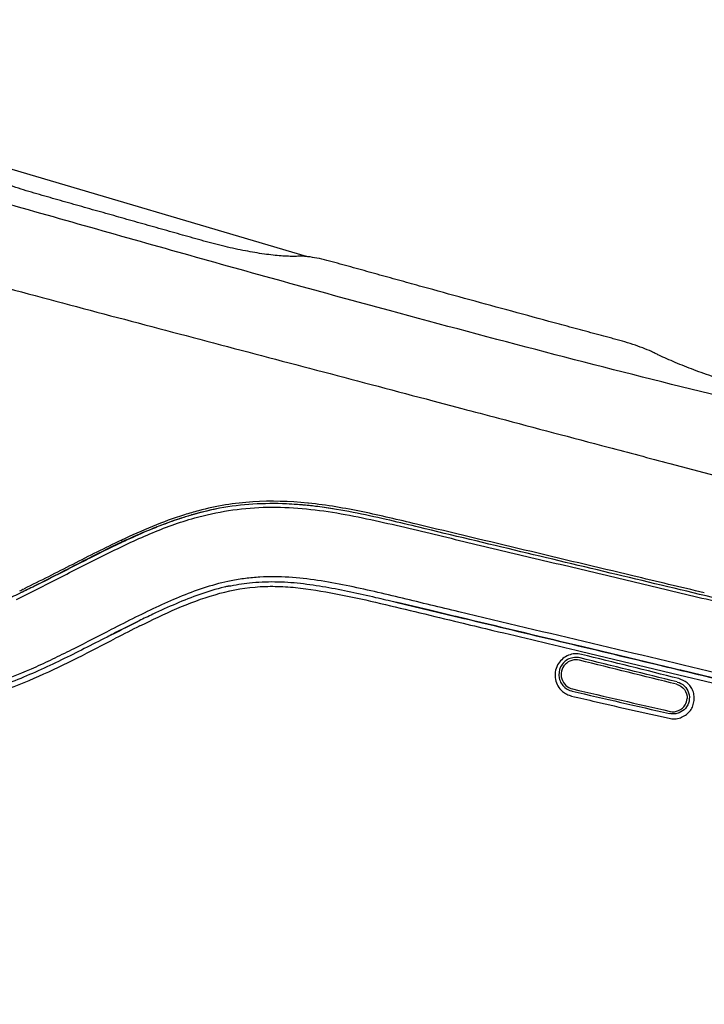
# Model space of a CAD drawing. Header units: millimetres. Extents: x 0 to 420, y 0 to 297.
# Tile 26 of 37: x 178 to 210, y 228 to 274. Entities that reach past the tile are written whole.
import ezdxf

# ---------------------------------------------------------------- set-up
doc = ezdxf.new("R2010")
doc.units = ezdxf.units.MM
doc.header["$LTSCALE"] = 23.1
doc.header["$PDMODE"] = 3
doc.header["$PDSIZE"] = 8
doc.layers.get('0').update_dxf_attribs({"linetype": 'CONTINUOUS'})
doc.layers.get('Defpoints').update_dxf_attribs({"linetype": 'CONTINUOUS'})
doc.layers.add('20_ALL_FEATURES', color=7, linetype='CONTINUOUS')
doc.layers.add('51__DRAFT_DIMS', color=7, linetype='CONTINUOUS')
doc.styles.get("Standard").update_dxf_attribs({"font": 'simfang.ttf'})
doc.dimstyles.new('DIMSTYLE_1', dxfattribs={"dimtxt": 3, "dimasz": 3, "dimexe": 2.5, "dimexo": 0.5, "dimgap": 0.75, "dimtad": 1, "dimdec": 1, "dimdsep": 46, "dimtxsty": 'Standard', "dimblk": '_FILLED', "dimblk1": '_FILLED', "dimblk2": '_FILLED', "dimcen": 0.09, "dimclrt": 3, "dimadec": 1, "dimazin": 2, "dimtp": 0.5, "dimtm": 0.5, "dimtfac": 1, "dimtdec": 1, "dimtofl": 0, "dimtmove": 0, "dimatfit": 3, "dimldrblk": '_FILLED', "dimfxl": 1, "dimtolj": 1, "dimarcsym": 0})
doc.dimstyles.new('DIMSTYLE_2', dxfattribs={"dimtxt": 3, "dimasz": 3, "dimexe": 2.5, "dimexo": 0.5, "dimgap": 0.75, "dimtad": 1, "dimdec": 1, "dimdsep": 46, "dimtxsty": 'Standard', "dimblk": '_FILLED', "dimblk1": '_FILLED', "dimblk2": '_FILLED', "dimcen": 0.09, "dimclrt": 3, "dimadec": 1, "dimazin": 2, "dimtp": 0.3, "dimtm": 0.3, "dimtfac": 1, "dimtdec": 1, "dimtofl": 0, "dimtmove": 0, "dimatfit": 3, "dimldrblk": '_FILLED', "dimfxl": 1, "dimtolj": 1, "dimarcsym": 0})

# ---------------------------------------------------------------- blocks, each defined once
blk = doc.blocks.new('_FILLED')
at = {"color": 0, "linetype": 'ByBlock'}
blk.add_solid([(0, 0), (-1, 0.1667), (-1, -0.1667)], dxfattribs=at)
blk = doc.blocks.new('*D1')
at = {"layer": '51__DRAFT_DIMS', "color": 0, "lineweight": -2}
for p, q in [((159.14, 273.808), (135.82, 273.692)), ((139.142, 109.19), (138.345, 268.704)), ((178.663, 104.387), (136.667, 104.177))]:
    blk.add_line(p, q, dxfattribs=at)
at = {"layer": 'Defpoints', "color": 0}
for p in [(159.64, 273.811), (138.32, 273.704), (179.163, 104.39)]:
    blk.add_point(p, dxfattribs=at)
at = {"layer": '51__DRAFT_DIMS', "color": 0, "linetype": 'ByBlock', "lineweight": -2, "xscale": 5, "yscale": 5, "zscale": 5}
for p, rotation in [((138.32, 273.704), 90.28656286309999), ((139.167, 104.19), 270.2865628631)]:
    blk.add_blockref('_FILLED', p, dxfattribs=dict(at, rotation=rotation))
at = {"layer": '51__DRAFT_DIMS', "color": 3, "insert": (144.58, 188.9), "char_height": 5, "attachment_point": 2, "rotation": 270.2866}
blk.add_mtext('\\A1;169.5', dxfattribs=at)
blk = doc.blocks.new('*D2')
at = {"layer": '51__DRAFT_DIMS', "color": 0, "lineweight": -2}
for p, q in [((148.109, 249.054), (151.22, 284.63)), ((239.623, 274.389), (155.983, 281.704)), ((241.601, 239.62), (244.822, 276.444))]:
    blk.add_line(p, q, dxfattribs=at)
at = {"layer": 'Defpoints', "color": 0}
for p in [(151.002, 282.14), (148.065, 248.556), (241.558, 239.122)]:
    blk.add_point(p, dxfattribs=at)
at = {"layer": '51__DRAFT_DIMS', "color": 0, "linetype": 'ByBlock', "lineweight": -2, "xscale": 5, "yscale": 5, "zscale": 5}
for p, rotation in [((151.002, 282.14), 175.0016752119), ((244.604, 273.953), 355.0016752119)]:
    blk.add_blockref('_FILLED', p, dxfattribs=dict(at, rotation=rotation))
at = {"layer": '51__DRAFT_DIMS', "color": 3, "insert": (198.309, 283.831), "char_height": 5, "attachment_point": 2, "rotation": 355.0017}
blk.add_mtext('\\A1;94', dxfattribs=at)

msp = doc.modelspace()

# ---------------------------------------------------------------- linework, layer by layer
at = {"layer": '20_ALL_FEATURES', "color": 7}
for p, q in [((191.726, 262.687), (173.93, 267.945)), ((197.659, 255.902), (199.02, 255.542)), ((186.426, 250.561), (186.419, 250.559)), ((191.804, 250.975), (191.754, 250.98)), ((185.836, 250.382), (185.822, 250.377)), ((186.247, 250.51), (186.232, 250.505)), ((186.247, 250.51), (186.232, 250.505)), ((186.248, 250.51), (186.236, 250.507)), ((196.857, 249.989), (196.78, 250.008)), ((183.061, 249.253), (183.003, 249.225)), ((181.432, 248.452), (181.358, 248.414)), ((178.248, 246.854), (178.282, 246.87)), ((178.282, 246.87), (178.261, 246.86)), ((195.922, 246.433), (198.724, 245.762)), ((197.31, 246.1), (195.922, 246.432)), ((197.388, 246.081), (197.31, 246.1)), ((198.584, 245.795), (197.388, 246.081)), ((183.857, 245.555), (183.788, 245.521)), ((183.788, 245.521), (183.812, 245.533)), ((183.812, 245.533), (183.857, 245.555)), ((198.724, 245.762), (198.584, 245.795)), ((198.724, 245.762), (198.754, 245.755)), ((198.754, 245.754), (198.724, 245.762)), ((198.754, 245.755), (198.803, 245.743)), ((198.821, 245.738), (198.754, 245.754)), ((198.803, 245.743), (199.116, 245.668)), ((199.141, 245.662), (198.821, 245.738)), ((199.116, 245.668), (199.141, 245.662)), ((199.221, 245.643), (199.141, 245.662)), ((182.572, 244.908), (182.64, 244.942)), ((209.014, 243.301), (204.731, 244.325)), ((209.276, 243.239), (209.014, 243.301)), ((209.311, 243.23), (209.276, 243.239)), ((211.316, 242.751), (209.311, 243.23)), ((204.173, 242.253), (204.205, 242.245))]:
    msp.add_line(p, q, dxfattribs=at)
at = {"layer": '20_ALL_FEATURES', "color": 4}
for p, q in [((191.817, 251.086), (191.776, 251.091)), ((191.817, 251.086), (191.776, 251.09)), ((198.671, 245.539), (199.087, 245.439)), ((204.652, 244.111), (209.223, 243.019)), ((209.223, 243.019), (210.81, 242.64))]:
    msp.add_line(p, q, dxfattribs=at)
at = {"layer": '20_ALL_FEATURES', "color": 7}
for centre, radius, start, end in [((189.937, 232.984), 18.088, 84.0748, 85.8268), ((190.402, 236.456), 14.655, 105.6147, 106.1696), ((190.4, 236.466), 14.645, 105.744, 106.0177), ((190.367, 236.58), 14.527, 105.4433, 105.744), ((190.32, 236.751), 14.349, 104.8559, 105.4439), ((189.814, 231.756), 19.322, 83.517, 84.087), ((189.744, 231.14), 19.942, 83.0849, 83.5176), ((189.522, 229.356), 21.74, 80.8733, 83.0691), ((191.552, 232.927), 18.367, 108.1784, 111.0718), ((191.237, 233.743), 17.494, 107.9468, 108.4554), ((190.599, 235.793), 15.347, 106.5152, 108.0819), ((191.057, 234.299), 16.91, 107.5794, 107.9459), ((190.81, 235.084), 16.086, 106.5347, 107.5848), ((190.444, 236.31), 14.807, 106.0181, 106.5103), ((190.443, 236.315), 14.802, 106.0176, 106.4651), ((205.829, 201.035), 53.323, 115.3449, 116.607), ((198.76, 215.885), 36.876, 114.4161, 115.1953), ((224.486, 163.595), 95.154, 116.55443, 116.90166), ((190.074, 237.785), 9.612, 102.2141, 103.2301), ((204.386, 243.026), 0.696, 76.1126, 256.9794), ((-222.932, -1486.786), 1782.506, 75.972828, 76.123907), ((608.64, 1989.571), 1793.415, 256.967892, 257.118052)]:
    msp.add_arc(centre, radius, start, end, dxfattribs=at)
at = {"layer": '20_ALL_FEATURES', "color": 4}
for centre, radius, start, end in [((190.565, 235.949), 15.294, 106.1501, 107.446), ((190.362, 236.651), 14.563, 104.7883, 106.1497), ((159.441, 286.49), 43.769, 295.433, 295.7287), ((163.978, 276.259), 32.874, 295.404, 295.8876), ((225.35, 162.118), 93.409, 116.48803, 117.27901), ((234.06, 144.881), 112.265, 116.5437, 117.19861), ((-257.833, -1628.607), 1928.669, 75.988157, 76.127788), ((-227.23, -1505.884), 1802.363, 75.986359, 76.136055), ((632.854, 2093.352), 1900.088, 256.962177, 257.103907)]:
    msp.add_arc(centre, radius, start, end, dxfattribs=at)
at = {"layer": '20_ALL_FEATURES', "color": 7}
for points, knots in [([(195.615, 260.144), (194.055, 260.568), (190.934, 261.422), (186.256, 262.727), (181.578, 264.05), (176.899, 265.377), (172.219, 266.701), (167.54, 268.027), (162.866, 269.364), (159.754, 270.267), (158.2, 270.72)], [0, 0, 0, 0, 0.124723, 0.24967, 0.374727, 0.499815, 0.624911, 0.750007, 0.875058, 1, 1, 1, 1]), ([(226.89, 253.882), (226.65, 253.858), (226.331, 253.823), (225.922, 253.784), (225.704, 253.764), (225.512, 253.747), (225.344, 253.74), (225.151, 253.742), (224.839, 253.754), (224.384, 253.793), (223.766, 253.869), (223.061, 253.977), (221.975, 254.172), (220.813, 254.421), (219.599, 254.719), (218.646, 254.959), (217.686, 255.199), (216.724, 255.441), (215.759, 255.684), (214.791, 255.927), (213.82, 256.176), (212.837, 256.42), (211.852, 256.7), (210.879, 257.012), (209.945, 257.344), (209.208, 257.637), (208.664, 257.873), (208.35, 258.017), (208.111, 258.132), (207.863, 258.254), (207.513, 258.396), (207.055, 258.559), (206.651, 258.685), (206.32, 258.774), (205.991, 258.864), (205.58, 258.974), (205.087, 259.107), (204.428, 259.284), (203.275, 259.595), (201.625, 260.043), (199.642, 260.585), (197.988, 261.039), (196.663, 261.405), (195.668, 261.68), (194.839, 261.91), (194.175, 262.094), (193.678, 262.233), (193.18, 262.371), (192.693, 262.508), (192.228, 262.613), (191.866, 262.673), (191.611, 262.7), (191.453, 262.705), (191.31, 262.698), (191.118, 262.692), (190.855, 262.696), (190.513, 262.716), (190.136, 262.753), (189.576, 262.824), (188.821, 262.952), (187.873, 263.156), (187.058, 263.368), (186.397, 263.557), (185.732, 263.743), (184.9, 263.978), (183.903, 264.259), (182.905, 264.54), (181.907, 264.822), (180.91, 265.104), (179.912, 265.389), (178.916, 265.665), (178.1, 265.922), (177.466, 266.144), (177.012, 266.314), (176.579, 266.487), (176.171, 266.661), (175.788, 266.836), (175.309, 267.073), (174.716, 267.357), (174.242, 267.584), (174.005, 267.696)], [0, 0, 0, 0, 0.013152, 0.017552, 0.02242, 0.025099, 0.028116, 0.031598, 0.035617, 0.045158, 0.056535, 0.069589, 0.084117, 0.116789, 0.13446, 0.15243, 0.170432, 0.188497, 0.206613, 0.22479, 0.243017, 0.261344, 0.280099, 0.298909, 0.317164, 0.334242, 0.342163, 0.349581, 0.353101, 0.356638, 0.364694, 0.373721, 0.383135, 0.38781, 0.392462, 0.401755, 0.411051, 0.420353, 0.438982, 0.476316, 0.513737, 0.551234, 0.570007, 0.588795, 0.607595, 0.616998, 0.626404, 0.635817, 0.645182, 0.654046, 0.661865, 0.665197, 0.668039, 0.670495, 0.672996, 0.678551, 0.684813, 0.691726, 0.699216, 0.71565, 0.733523, 0.752192, 0.761624, 0.771057, 0.789924, 0.808794, 0.827666, 0.84654, 0.865415, 0.884292, 0.903171, 0.92188, 0.931, 0.939851, 0.948366, 0.956475, 0.964081, 0.97132, 0.985662, 1, 1, 1, 1]), ([(156.39, 266.827), (158.108, 266.369), (161.546, 265.459), (166.703, 264.087), (171.864, 262.72), (177.03, 261.367), (182.19, 259.991), (187.352, 258.624), (192.509, 257.266), (195.944, 256.357), (197.659, 255.902)], [0, 0, 0, 0, 0.124903, 0.249931, 0.375001, 0.500102, 0.625216, 0.750303, 0.875286, 1, 1, 1, 1]), ([(224.183, 253.151), (223.074, 253.37), (220.807, 253.849), (216.159, 254.904), (210.186, 256.332), (202.93, 258.182), (198.06, 259.481), (195.615, 260.144)], [0, 0, 0, 0, 0.115283, 0.236307, 0.486029, 0.741586, 1, 1, 1, 1]), ([(199.02, 255.542), (199.596, 255.39), (201.89, 254.783), (204.184, 254.176), (205.902, 253.721)], [0, 0, 0, 0, 0.250939, 1, 1, 1, 1]), ([(205.902, 253.721), (206.866, 253.466), (210.674, 252.458), (214.481, 251.449), (217.325, 250.697)], [0, 0, 0, 0, 0.253161, 1, 1, 1, 1]), ([(191.804, 250.975), (191.464, 251.011), (190.598, 251.077), (189.201, 251.069), (187.741, 250.89), (186.825, 250.674), (186.426, 250.561)], [0, 0, 0, 0, 0.189007, 0.480006, 0.771006, 1, 1, 1, 1]), ([(191.754, 250.98), (191.431, 251.013), (190.581, 251.077), (189.201, 251.069), (187.815, 250.9), (186.97, 250.707), (186.641, 250.62)], [0, 0, 0, 0, 0.189168, 0.495639, 0.802111, 1, 1, 1, 1]), ([(196.857, 249.989), (196.391, 250.101), (195.413, 250.336), (193.913, 250.666), (192.694, 250.873), (191.988, 250.956), (191.804, 250.975)], [0, 0, 0, 0, 0.27928, 0.585905, 0.89253, 1, 1, 1, 1]), ([(185.699, 250.337), (185.248, 250.187), (184.358, 249.85), (183.487, 249.466), (183.055, 249.266)], [0, 0, 0, 0, 0.499772, 1, 1, 1, 1]), ([(184.949, 250.066), (184.837, 250.023), (184.355, 249.833), (183.88, 249.628), (183.517, 249.463)], [0, 0, 0, 0, 0.230131, 1, 1, 1, 1]), ([(236.083, 240.607), (235.859, 240.661), (232.434, 241.48), (225.807, 243.065), (216.202, 245.362), (206.599, 247.661), (200.148, 249.197), (196.903, 249.978), (196.857, 249.989)], [0, 0, 0, 0, 0.017144, 0.261985, 0.506825, 0.751666, 0.996507, 1, 1, 1, 1]), ([(183.055, 249.266), (182.434, 248.977), (181.208, 248.365), (179.996, 247.727), (179.385, 247.416)], [0, 0, 0, 0, 0.499698, 1, 1, 1, 1]), ([(181.358, 248.414), (181.018, 248.241), (180.637, 248.046), (180.256, 247.851), (180.214, 247.83)], [0, 0, 0, 0, 0.889729, 1, 1, 1, 1]), ([(180.214, 247.83), (179.787, 247.612), (179.145, 247.287), (178.498, 246.973), (178.282, 246.87)], [0, 0, 0, 0, 0.666515, 1, 1, 1, 1]), ([(188.04, 247.179), (188.369, 247.25), (189.097, 247.368), (190.235, 247.417), (191.435, 247.335), (192.623, 247.159), (193.8, 246.925), (194.899, 246.677), (195.605, 246.508), (195.922, 246.433)], [0, 0, 0, 0, 0.126301, 0.276564, 0.426827, 0.577091, 0.727354, 0.877617, 1, 1, 1, 1]), ([(168.002, 246.258), (168.089, 246.237), (168.689, 246.093), (169.8, 245.828), (171.352, 245.525), (172.928, 245.378), (174.511, 245.494), (176.043, 245.897), (177.273, 246.401), (178, 246.736), (178.248, 246.854)], [0, 0, 0, 0, 0.025527, 0.174963, 0.324399, 0.473836, 0.623272, 0.772708, 0.922145, 1, 1, 1, 1]), ([(188.127, 247.197), (188.036, 247.179), (187.554, 247.072), (186.697, 246.811), (185.582, 246.365), (184.639, 245.936), (184.068, 245.659), (183.857, 245.555)], [0, 0, 0, 0, 0.061026, 0.322733, 0.58444, 0.846147, 1, 1, 1, 1]), ([(182.64, 244.942), (182.897, 245.073), (183.28, 245.268), (183.663, 245.459), (183.788, 245.521)], [0, 0, 0, 0, 0.674756, 1, 1, 1, 1]), ([(183.788, 245.521), (183.663, 245.459), (183.283, 245.27), (182.905, 245.077), (182.651, 244.948)], [0, 0, 0, 0, 0.328719, 1, 1, 1, 1]), ([(199.141, 245.662), (202.142, 244.944), (206.104, 243.997), (210.066, 243.05), (211.026, 242.82)], [0, 0, 0, 0, 0.757518, 1, 1, 1, 1]), ([(182.651, 244.948), (182.549, 244.895), (182.089, 244.661), (181.274, 244.244), (180.2, 243.708), (179.114, 243.196), (178.009, 242.725), (176.877, 242.323), (175.962, 242.081), (175.427, 241.976), (175.285, 241.95)], [0, 0, 0, 0, 0.043342, 0.193721, 0.3441, 0.494479, 0.644858, 0.795237, 0.945616, 1, 1, 1, 1]), ([(204.647, 243.972), (204.546, 244.001), (204.335, 244.024), (203.935, 243.92), (203.491, 243.571), (203.357, 242.993), (203.483, 242.559), (203.609, 242.377), (203.679, 242.301)], [0, 0, 0, 0, 0.122627, 0.242246, 0.478245, 0.745248, 0.878946, 1, 1, 1, 1]), ([(204.579, 243.808), (204.492, 243.829), (204.309, 243.843), (203.959, 243.75), (203.609, 243.42), (203.552, 242.943), (203.683, 242.608), (203.801, 242.47), (203.869, 242.413)], [0, 0, 0, 0, 0.126015, 0.252662, 0.501724, 0.749912, 0.875171, 1, 1, 1, 1]), ([(209.73, 241.291), (209.781, 241.352), (209.871, 241.493), (209.943, 241.739), (209.956, 242.001), (209.895, 242.253), (209.778, 242.466), (209.573, 242.695), (209.361, 242.793), (209.217, 242.837)], [0, 0, 0, 0, 0.123802, 0.255209, 0.393424, 0.527035, 0.651776, 0.766731, 1, 1, 1, 1]), ([(203.679, 242.301), (203.729, 242.247), (203.847, 242.147), (203.987, 242.083), (204.06, 242.055)], [0, 0, 0, 0, 0.483509, 1, 1, 1, 1]), ([(209.115, 242.568), (209.258, 242.532), (209.527, 242.356), (209.618, 242.046), (209.611, 241.899)], [0, 0, 0, 0, 0.499607, 1, 1, 1, 1]), ([(208.767, 240.967), (208.854, 240.945), (209.035, 240.927), (209.298, 240.983), (209.537, 241.105), (209.672, 241.223), (209.73, 241.291)], [0, 0, 0, 0, 0.253128, 0.500306, 0.749051, 1, 1, 1, 1]), ([(208.81, 241.294), (208.942, 241.264), (209.232, 241.287), (209.45, 241.48), (209.519, 241.597)], [0, 0, 0, 0, 0.497814, 1, 1, 1, 1])]:
    msp.add_open_spline(points, degree=3, knots=knots, dxfattribs=at)
at = {"layer": '20_ALL_FEATURES', "color": 4}
for points, knots in [([(191.776, 251.09), (190.919, 251.177), (189.62, 251.217), (187.906, 251.024), (187.061, 250.842), (186.645, 250.732)], [0, 0, 0, 0, 0.499754, 0.74988, 1, 1, 1, 1]), ([(196.884, 250.1), (196.047, 250.301), (194.374, 250.704), (192.674, 250.998), (191.817, 251.086)], [0, 0, 0, 0, 0.499705, 1, 1, 1, 1]), ([(186.463, 250.392), (186.988, 250.538), (188.055, 250.772), (189.685, 250.925), (191.321, 250.88), (192.944, 250.676), (194.547, 250.364), (196.138, 250.003), (197.724, 249.624), (199.833, 249.117), (202.465, 248.492), (205.614, 247.744), (208.746, 246.999), (211.857, 246.257), (214.944, 245.52), (218.994, 244.551), (222.99, 243.594), (226.911, 242.644), (230.543, 241.77), (233.199, 241.131), (234.909, 240.72)], [0, 0, 0, 0, 0.032892, 0.065786, 0.09867, 0.131567, 0.164436, 0.197288, 0.230116, 0.262908, 0.328347, 0.393532, 0.458384, 0.522822, 0.586751, 0.650067, 0.774375, 0.834945, 0.893754, 1, 1, 1, 1]), ([(178.331, 246.684), (178.667, 246.847), (179.333, 247.184), (180.331, 247.692), (181.328, 248.199), (182.327, 248.703), (183.334, 249.191), (184.353, 249.651), (185.394, 250.064), (186.104, 250.292), (186.463, 250.392)], [0, 0, 0, 0, 0.125099, 0.250164, 0.375184, 0.500178, 0.62516, 0.750151, 0.875063, 1, 1, 1, 1]), ([(185.98, 250.54), (185.472, 250.38), (184.473, 250.009), (183.501, 249.575), (183.02, 249.348)], [0, 0, 0, 0, 0.500022, 1, 1, 1, 1]), ([(210.419, 246.869), (209.3, 247.136), (204.788, 248.212), (200.275, 249.284), (196.884, 250.1)], [0, 0, 0, 0, 0.248054, 1, 1, 1, 1]), ([(183.02, 249.348), (182.248, 248.985), (180.728, 248.209), (179.21, 247.431), (178.442, 247.06)], [0, 0, 0, 0, 0.500076, 1, 1, 1, 1]), ([(183.055, 249.266), (183.054, 249.271), (183.043, 249.299), (183.03, 249.326), (183.02, 249.348)], [0, 0, 0, 0, 0.183428, 1, 1, 1, 1]), ([(188.174, 247.436), (187.78, 247.357), (187.002, 247.154), (185.872, 246.737), (184.771, 246.25), (184.048, 245.9), (183.689, 245.722)], [0, 0, 0, 0, 0.250072, 0.500023, 0.750039, 1, 1, 1, 1]), ([(198.878, 245.976), (198.438, 246.082), (197.557, 246.294), (196.237, 246.616), (194.914, 246.93), (193.585, 247.223), (192.245, 247.467), (190.891, 247.623), (189.752, 247.634), (188.846, 247.554), (188.397, 247.48), (188.174, 247.436)], [0, 0, 0, 0, 0.124775, 0.249628, 0.37453, 0.499464, 0.624492, 0.749552, 0.874747, 0.937365, 1, 1, 1, 1]), ([(183.891, 245.312), (184.462, 245.597), (185.61, 246.156), (187.405, 246.832), (188.978, 247.151), (190.254, 247.19), (191.527, 247.107), (193.102, 246.843), (194.967, 246.436), (196.82, 245.987), (198.054, 245.688), (198.671, 245.539)], [0, 0, 0, 0, 0.125116, 0.250461, 0.375627, 0.437971, 0.500481, 0.625937, 0.750765, 0.87535, 1, 1, 1, 1]), ([(211.377, 243.004), (209.303, 243.498), (205.138, 244.493), (200.969, 245.474), (198.878, 245.976)], [0, 0, 0, 0, 0.497895, 1, 1, 1, 1]), ([(182.539, 245.139), (181.952, 244.837), (181.075, 244.382), (179.893, 243.797), (178.701, 243.236), (177.174, 242.607), (175.895, 242.265), (175.247, 242.146)], [0, 0, 0, 0, 0.249952, 0.374931, 0.499948, 0.749929, 1, 1, 1, 1]), ([(199.087, 245.439), (199.552, 245.327), (201.406, 244.883), (203.261, 244.443), (204.652, 244.111)], [0, 0, 0, 0, 0.250424, 1, 1, 1, 1]), ([(175.335, 241.69), (176.648, 241.941), (179.191, 242.872), (181.554, 244.121), (182.747, 244.732)], [0, 0, 0, 0, 0.499524, 1, 1, 1, 1]), ([(209.141, 242.675), (209.266, 242.643), (209.503, 242.514), (209.714, 242.172), (209.735, 241.773), (209.616, 241.531), (209.531, 241.434)], [0, 0, 0, 0, 0.251689, 0.500773, 0.750316, 1, 1, 1, 1]), ([(204.182, 242.014), (204.564, 241.924), (205.52, 241.703), (207.047, 241.348), (208.194, 241.093), (208.767, 240.967)], [0, 0, 0, 0, 0.250659, 0.62584, 1, 1, 1, 1]), ([(209.243, 241.228), (209.171, 241.199), (209.018, 241.162), (208.861, 241.173), (208.786, 241.191)], [0, 0, 0, 0, 0.499399, 1, 1, 1, 1])]:
    msp.add_open_spline(points, degree=3, knots=knots, dxfattribs=at)
at = {"layer": '20_ALL_FEATURES', "color": 7}
for points in [[(179.385, 247.416), (179.019, 247.229), (178.652, 247.046), (178.282, 246.87)], [(204.731, 244.325), (202.894, 244.764), (201.058, 245.203), (199.221, 245.643)], [(203.869, 242.413), (203.956, 242.339), (204.062, 242.284), (204.173, 242.253)], [(204.06, 242.055), (204.1, 242.04), (204.141, 242.026), (204.182, 242.014)], [(209.519, 241.597), (209.573, 241.687), (209.606, 241.794), (209.611, 241.899)], [(209.531, 241.434), (209.454, 241.345), (209.352, 241.273), (209.243, 241.228)]]:
    msp.add_open_spline(points, degree=3, dxfattribs=at)

# ---------------------------------------------------------------- dimensions: what is measured, and where the dimension line sits
at = {"layer": '51__DRAFT_DIMS', "color": 4}
for base, p1, p2, angle, dimstyle, picture, middle in [((151.002, 282.14), (241.558, 239.122), (148.065, 248.556), 175.0017, 'DIMSTYLE_2', '*D2', (197.803, 278.046)), ((138.32, 273.704), (179.163, 104.39), (159.64, 273.811), 90.2866, 'DIMSTYLE_1', '*D1', (138.744, 188.871))]:
    dim = msp.add_linear_dim(base=base, p1=p1, p2=p2, angle=angle, dimstyle=dimstyle, override={"dimtxt": 5, "dimasz": 5}, dxfattribs=at)
    dim.commit()
    dim.dimension.update_dxf_attribs({"geometry": picture, "text_midpoint": middle, "dimtype": 160})

doc.saveas('drawing.dxf')
